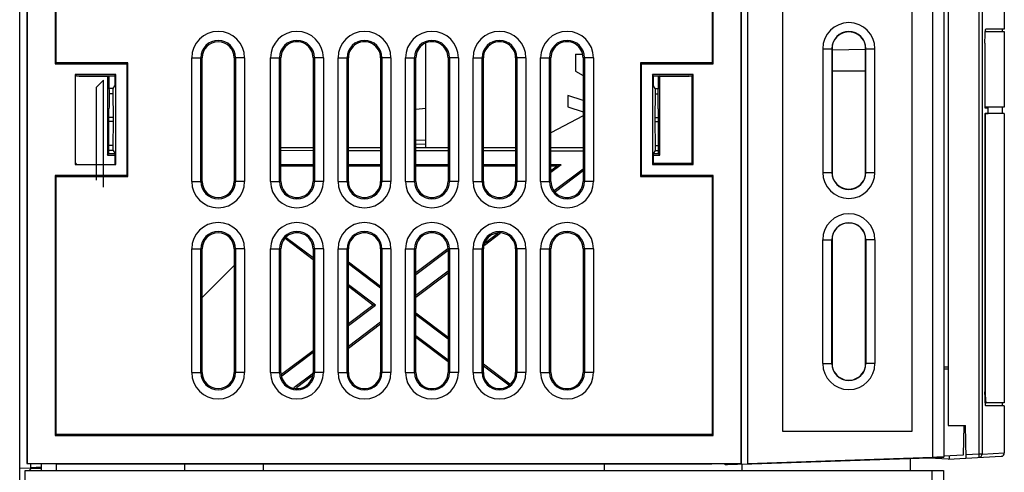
# Model space of a CAD drawing. Header units: millimetres. Extents: x 0 to 1200, y 0 to 1000.
# Tile 10 of 31: x 102 to 189, y 431 to 472. Entities that reach past the tile are written whole.
import ezdxf

# ---------------------------------------------------------------- set-up
doc = ezdxf.new("R2010")
doc.units = ezdxf.units.MM
doc.header["$LTSCALE"] = 66
doc.layers.add('00_COMPONENTS', color=7, linetype='CONTINUOUS')

msp = doc.modelspace()

# ---------------------------------------------------------------- linework, layer by layer
at = {"layer": '00_COMPONENTS', "color": 7, "linetype": 'CONTINUOUS'}
for p, q in [((101.693, 374.215), (101.693, 634.715)), ((183.811, 610.956), (183.811, 432.685)), ((169.479, 608.536), (169.479, 435.01)), ((181.006, 435.01), (181.006, 608.536)), ((165.814, 432.133), (165.814, 595.296)), ((165.833, 432.115), (165.833, 595.315)), ((166.393, 432.095), (166.393, 589.495)), ((184.193, 521.915), (184.193, 435.515)), ((189.193, 521.67), (189.193, 470.768)), ((102.333, 511.594), (102.333, 432.115)), ((102.351, 511.557), (102.351, 432.133)), ((104.845, 511.557), (104.845, 467.687)), ((104.933, 467.775), (104.933, 511.557)), ((163.233, 508.655), (163.233, 467.775)), ((163.32, 467.687), (163.32, 508.742)), ((189.168, 470.768), (187.545, 470.768)), ((188.993, 470.765), (188.993, 470.565)), ((189.193, 470.768), (189.168, 470.768)), ((187.51, 470.565), (189.193, 470.565)), ((189.193, 470.565), (189.193, 463.815)), ((137.793, 460.215), (137.793, 469.504)), ((173.883, 469.023), (173.883, 458.023)), ((176.87, 458.023), (176.87, 469.023)), ((187.474, 469.517), (187.474, 463.761)), ((187.488, 463.815), (187.488, 469.517)), ((117.911, 457.215), (117.911, 468.215)), ((120.754, 468.215), (120.754, 457.215)), ((124.903, 457.22), (124.903, 468.209)), ((127.763, 468.209), (127.763, 457.22)), ((130.903, 457.22), (130.903, 468.209)), ((133.763, 468.209), (133.763, 457.22)), ((136.903, 457.22), (136.903, 468.209)), ((139.763, 468.209), (139.763, 457.22)), ((142.903, 457.22), (142.903, 468.209)), ((145.763, 468.209), (145.763, 457.22)), ((148.903, 457.22), (148.903, 468.209)), ((151.093, 468.523), (151.659, 468.533)), ((151.093, 468.523), (151.093, 467.023)), ((151.763, 468.209), (151.763, 457.22)), ((173.885, 468.92), (176.871, 468.973)), ((104.845, 467.687), (104.933, 467.775)), ((104.845, 467.687), (111.207, 467.687)), ((111.295, 467.775), (104.933, 467.775)), ((111.207, 467.687), (111.295, 467.775)), ((111.207, 467.687), (111.207, 457.742)), ((111.295, 457.655), (111.295, 467.775)), ((163.233, 467.775), (156.871, 467.775)), ((156.958, 467.687), (156.871, 467.775)), ((156.871, 467.775), (156.871, 457.655)), ((156.958, 467.687), (163.32, 467.687)), ((156.958, 457.742), (156.958, 467.687)), ((163.32, 467.687), (163.233, 467.775)), ((110.242, 466.722), (106.623, 466.722)), ((106.728, 466.617), (106.623, 466.722)), ((106.623, 466.722), (106.623, 458.707)), ((106.728, 466.617), (110.137, 466.617)), ((106.988, 466.617), (106.988, 466.57)), ((106.988, 466.57), (107.035, 466.617)), ((106.988, 466.57), (109.484, 466.566)), ((109.484, 466.566), (109.535, 466.617)), ((109.484, 466.566), (109.484, 459.566)), ((109.671, 464.202), (109.634, 466.617)), ((110.137, 466.617), (110.242, 466.722)), ((110.137, 466.617), (110.137, 465.715)), ((110.242, 458.707), (110.242, 466.722)), ((151.093, 467.023), (151.763, 466.636)), ((161.542, 466.722), (157.923, 466.722)), ((158.028, 466.617), (157.923, 466.722)), ((157.923, 466.722), (157.923, 458.707)), ((158.028, 466.617), (161.437, 466.617)), ((158.028, 465.715), (158.028, 466.617)), ((158.431, 466.617), (158.394, 464.202)), ((158.581, 466.566), (158.53, 466.617)), ((158.581, 466.566), (161.177, 466.57)), ((158.581, 459.566), (158.581, 466.566)), ((161.177, 466.57), (161.13, 466.617)), ((161.177, 466.57), (161.177, 466.617)), ((161.437, 466.617), (161.542, 466.722)), ((161.437, 466.617), (161.437, 458.812)), ((161.542, 458.707), (161.542, 466.722)), ((176.87, 467.023), (173.883, 467.023)), ((108.533, 465.615), (109.133, 466.215)), ((108.533, 457.315), (108.533, 465.615)), ((109.133, 456.715), (109.133, 466.215)), ((109.992, 465.472), (110.137, 465.715)), ((158.173, 465.472), (158.028, 465.715)), ((109.992, 465.472), (109.652, 465.472)), ((110.012, 465.012), (109.659, 465.012)), ((110.012, 465.012), (109.992, 465.472)), ((110.032, 462.888), (110.012, 465.012)), ((151.763, 464.408), (150.393, 464.865)), ((150.393, 464.865), (150.393, 463.865)), ((150.393, 464.865), (150.393, 463.865)), ((158.153, 465.012), (158.133, 462.888)), ((158.173, 465.472), (158.153, 465.012)), ((158.153, 465.012), (158.406, 465.012)), ((158.173, 465.472), (158.413, 465.472)), ((150.393, 463.865), (150.393, 463.865)), ((150.393, 463.865), (151.763, 463.418)), ((150.393, 463.865), (151.763, 463.418)), ((187.474, 463.761), (187.748, 463.761)), ((189.193, 463.815), (187.488, 463.815)), ((187.748, 463.268), (187.748, 463.761)), ((188.993, 463.815), (188.993, 463.265)), ((109.606, 463.665), (109.632, 463.665)), ((109.606, 459.689), (109.606, 463.665)), ((136.903, 463.658), (137.793, 463.736)), ((151.763, 463.047), (148.903, 461.546)), ((158.433, 463.665), (158.459, 463.665)), ((158.459, 459.689), (158.459, 463.665)), ((187.474, 463.268), (187.748, 463.268)), ((187.474, 463.268), (187.474, 438.512)), ((189.193, 463.265), (187.488, 463.265)), ((187.488, 463.265), (187.488, 439.015)), ((189.193, 463.265), (189.193, 437.515)), ((110.012, 460.417), (110.032, 462.541)), ((158.133, 462.541), (158.153, 460.417)), ((110.012, 460.417), (109.606, 460.417)), ((109.992, 459.958), (110.012, 460.417)), ((158.153, 460.417), (158.459, 460.417)), ((158.153, 460.417), (158.173, 459.958)), ((109.484, 459.566), (109.606, 459.689)), ((109.484, 459.566), (110.137, 459.565)), ((109.992, 459.958), (109.606, 459.958)), ((109.606, 459.689), (110.137, 459.689)), ((109.992, 459.958), (110.137, 459.715)), ((110.137, 459.715), (110.137, 458.812)), ((127.763, 460.215), (124.903, 460.215)), ((127.763, 459.952), (124.903, 459.956)), ((133.763, 460.215), (130.903, 460.215)), ((133.763, 459.942), (130.903, 459.947)), ((139.763, 460.215), (136.903, 460.215)), ((139.763, 459.933), (136.903, 459.938)), ((145.763, 460.215), (142.903, 460.215)), ((145.763, 459.924), (142.903, 459.928)), ((151.763, 460.215), (148.903, 460.215)), ((151.763, 459.915), (148.903, 459.919)), ((158.173, 459.958), (158.028, 459.715)), ((158.028, 458.812), (158.028, 459.715)), ((158.028, 459.689), (158.459, 459.689)), ((158.028, 459.565), (158.581, 459.566)), ((158.173, 459.958), (158.459, 459.958)), ((158.581, 459.566), (158.459, 459.689)), ((106.728, 458.812), (106.623, 458.707)), ((106.623, 458.707), (110.242, 458.707)), ((110.137, 458.812), (110.242, 458.707)), ((124.903, 458.715), (127.763, 458.715)), ((127.763, 458.584), (124.903, 458.584)), ((130.903, 458.715), (133.763, 458.715)), ((133.763, 458.584), (130.903, 458.584)), ((136.903, 458.715), (139.763, 458.715)), ((139.763, 458.584), (136.903, 458.584)), ((142.903, 458.715), (145.763, 458.715)), ((145.763, 458.584), (142.903, 458.584)), ((148.903, 458.715), (149.808, 458.715)), ((148.903, 458.029), (149.808, 458.715)), ((149.417, 458.584), (148.903, 458.584)), ((148.903, 458.194), (149.417, 458.584)), ((149.417, 458.584), (149.808, 458.715)), ((158.028, 458.812), (157.923, 458.707)), ((157.923, 458.707), (161.542, 458.707)), ((161.437, 458.812), (158.028, 458.812)), ((161.437, 458.812), (161.542, 458.707)), ((111.207, 457.742), (104.845, 457.742)), ((104.845, 457.742), (104.933, 457.655)), ((104.845, 457.742), (104.845, 434.627)), ((104.933, 457.655), (111.295, 457.655)), ((104.933, 434.715), (104.933, 457.655)), ((111.207, 457.742), (111.295, 457.655)), ((151.763, 458.313), (149.19, 456.365)), ((151.763, 458.149), (149.3, 456.285)), ((156.958, 457.742), (156.871, 457.655)), ((156.871, 457.655), (163.233, 457.655)), ((163.32, 457.742), (156.958, 457.742)), ((163.32, 457.742), (163.233, 457.655)), ((163.233, 457.655), (163.233, 434.715)), ((163.32, 434.627), (163.32, 457.742)), ((144.401, 452.574), (143.001, 451.514)), ((144.184, 452.574), (143.07, 451.732)), ((127.763, 450.243), (125.275, 452.127)), ((127.763, 450.408), (125.386, 452.207)), ((173.883, 452.023), (173.883, 441.023)), ((176.87, 441.023), (176.87, 452.023)), ((117.911, 440.215), (117.911, 451.215)), ((120.754, 451.215), (120.754, 440.215)), ((124.903, 440.22), (124.903, 451.209)), ((127.763, 451.209), (127.763, 440.22)), ((130.903, 440.22), (130.903, 451.209)), ((133.763, 451.209), (133.763, 440.22)), ((136.903, 449.107), (139.732, 451.25)), ((136.903, 440.22), (136.903, 451.209)), ((136.903, 448.943), (139.763, 451.108)), ((139.763, 451.209), (139.763, 440.22)), ((142.903, 440.22), (142.903, 451.209)), ((145.763, 451.209), (145.763, 440.22)), ((148.903, 440.22), (148.903, 451.209)), ((151.763, 451.209), (151.763, 440.22)), ((130.903, 450.076), (133.763, 447.911)), ((130.903, 449.912), (133.763, 447.746)), ((139.763, 449.227), (136.903, 447.061)), ((139.763, 449.062), (136.903, 446.896)), ((133.3, 446.215), (130.903, 448.03)), ((133.083, 446.215), (130.903, 447.866)), ((130.903, 444.564), (133.083, 446.215)), ((130.903, 444.399), (133.3, 446.215)), ((133.3, 446.215), (133.083, 446.215)), ((136.903, 445.533), (139.763, 443.367)), ((133.763, 444.683), (130.903, 442.518)), ((133.763, 444.519), (130.903, 442.353)), ((136.903, 445.368), (139.763, 443.203)), ((139.763, 441.321), (136.903, 443.487)), ((139.763, 441.157), (136.903, 443.322)), ((124.954, 440.06), (127.763, 442.186)), ((124.997, 439.927), (127.763, 442.022)), ((127.801, 440.169), (126.066, 438.855)), ((142.903, 440.99), (145.258, 439.206)), ((142.903, 440.825), (145.147, 439.126)), ((184.193, 440.515), (183.811, 440.521)), ((127.658, 439.897), (126.283, 438.855)), ((189.193, 437.515), (187.503, 437.515)), ((188.993, 437.515), (188.993, 437.265)), ((189.168, 437.261), (187.545, 437.261)), ((189.193, 437.261), (189.168, 437.261)), ((189.193, 437.261), (189.193, 433.06)), ((169.479, 435.01), (181.006, 435.01)), ((184.193, 435.515), (185.745, 435.515)), ((185.593, 435.515), (185.546, 432.856)), ((185.796, 432.599), (185.745, 435.515)), ((104.845, 434.627), (104.933, 434.715)), ((104.845, 434.627), (163.32, 434.627)), ((163.233, 434.715), (104.933, 434.715)), ((163.32, 434.627), (163.233, 434.715)), ((183.38, 432.633), (165.893, 432.023)), ((182.811, 432.668), (166.393, 432.095)), ((180.827, 432.544), (180.827, 431.515)), ((184.193, 432.515), (182.51, 432.603)), ((183.38, 432.633), (183.789, 432.682)), ((183.789, 432.682), (183.811, 432.686)), ((185.546, 432.857), (183.807, 432.766)), ((184.193, 432.515), (188.908, 432.762)), ((184.292, 432.792), (184.297, 432.52)), ((101.693, 431.715), (102.693, 431.741)), ((102.193, 431.515), (183.793, 431.515)), ((102.193, 374.715), (102.193, 431.515)), ((102.333, 432.115), (102.351, 432.133)), ((102.333, 432.115), (104.933, 432.115)), ((102.351, 432.133), (165.814, 432.133)), ((102.691, 431.761), (103.593, 431.84)), ((102.693, 431.741), (102.693, 432.115)), ((102.693, 431.715), (103.593, 431.715)), ((103.593, 432.115), (103.593, 431.515)), ((104.933, 432.115), (104.959, 432.107)), ((104.959, 432.107), (153.633, 432.107)), ((104.963, 431.515), (104.959, 432.107)), ((116.333, 432.107), (116.328, 431.515)), ((123.333, 432.107), (123.337, 431.515)), ((153.633, 432.107), (153.628, 431.515)), ((153.633, 432.107), (163.206, 432.107)), ((163.233, 432.115), (163.206, 432.107)), ((163.233, 432.115), (165.833, 432.115)), ((164.393, 432.004), (164.393, 432.115)), ((166.393, 432.078), (164.589, 432.014)), ((165.893, 431.515), (165.893, 432.048)), ((183.793, 431.515), (183.793, 382.515))]:
    msp.add_line(p, q, dxfattribs=at)
at = {"layer": '00_COMPONENTS', "color": 9, "linetype": 'CONTINUOUS'}
for p, q in [((182.811, 610.964), (182.811, 432.668)), ((186.935, 521.771), (186.935, 432.958)), ((187.219, 521.771), (187.219, 432.958)), ((173.059, 469.023), (173.883, 469.023)), ((173.059, 469.023), (173.059, 458.023)), ((173.858, 469.023), (173.858, 458.023)), ((176.87, 469.023), (177.696, 469.023)), ((176.896, 458.023), (176.896, 469.023)), ((177.696, 458.023), (177.696, 469.023)), ((116.986, 468.215), (117.911, 468.215)), ((116.986, 457.215), (116.986, 468.215)), ((117.783, 457.215), (117.783, 468.215)), ((121.679, 468.215), (120.754, 468.215)), ((120.882, 468.215), (120.882, 457.215)), ((121.679, 468.215), (121.679, 457.215)), ((123.986, 468.215), (124.783, 468.215)), ((123.986, 457.215), (123.986, 468.215)), ((124.903, 468.209), (124.783, 468.215)), ((124.783, 457.215), (124.783, 468.215)), ((127.763, 468.209), (127.882, 468.215)), ((128.679, 468.215), (127.882, 468.215)), ((127.882, 468.215), (127.882, 457.215)), ((128.679, 468.215), (128.679, 457.215)), ((129.986, 468.215), (130.783, 468.215)), ((129.986, 457.215), (129.986, 468.215)), ((130.903, 468.209), (130.783, 468.215)), ((130.783, 457.215), (130.783, 468.215)), ((133.763, 468.209), (133.882, 468.215)), ((134.679, 468.215), (133.882, 468.215)), ((133.882, 468.215), (133.882, 457.215)), ((134.679, 468.215), (134.679, 457.215)), ((135.986, 468.215), (136.783, 468.215)), ((135.986, 457.215), (135.986, 468.215)), ((136.903, 468.209), (136.783, 468.215)), ((136.783, 457.215), (136.783, 468.215)), ((139.763, 468.209), (139.882, 468.215)), ((140.679, 468.215), (139.882, 468.215)), ((139.882, 468.215), (139.882, 457.215)), ((140.679, 468.215), (140.679, 457.215)), ((141.986, 468.215), (142.783, 468.215)), ((141.986, 457.215), (141.986, 468.215)), ((142.903, 468.209), (142.783, 468.215)), ((142.783, 457.215), (142.783, 468.215)), ((145.763, 468.209), (145.882, 468.215)), ((146.679, 468.215), (145.882, 468.215)), ((145.882, 468.215), (145.882, 457.215)), ((146.679, 468.215), (146.679, 457.215)), ((147.986, 468.215), (148.783, 468.215)), ((147.986, 457.215), (147.986, 468.215)), ((148.903, 468.209), (148.783, 468.215)), ((148.783, 457.215), (148.783, 468.215)), ((151.763, 468.209), (151.882, 468.215)), ((152.679, 468.215), (151.882, 468.215)), ((151.882, 468.215), (151.882, 457.215)), ((152.679, 468.215), (152.679, 457.215)), ((110.032, 462.888), (109.606, 462.888)), ((158.133, 462.888), (158.459, 462.888)), ((110.032, 462.541), (109.606, 462.541)), ((158.133, 462.541), (158.459, 462.541)), ((136.903, 460.927), (137.793, 460.899)), ((136.903, 460.574), (137.793, 460.545)), ((173.059, 458.023), (173.883, 458.023)), ((176.87, 458.023), (177.696, 458.023)), ((116.986, 457.215), (117.911, 457.215)), ((121.679, 457.215), (120.754, 457.215)), ((123.986, 457.215), (124.783, 457.215)), ((124.903, 457.22), (124.783, 457.215)), ((127.763, 457.22), (127.882, 457.215)), ((128.679, 457.215), (127.882, 457.215)), ((129.986, 457.215), (130.783, 457.215)), ((130.903, 457.22), (130.783, 457.215)), ((133.763, 457.22), (133.882, 457.215)), ((134.679, 457.215), (133.882, 457.215)), ((135.986, 457.215), (136.783, 457.215)), ((136.903, 457.22), (136.783, 457.215)), ((139.763, 457.22), (139.882, 457.215)), ((140.679, 457.215), (139.882, 457.215)), ((141.986, 457.215), (142.783, 457.215)), ((142.903, 457.22), (142.783, 457.215)), ((145.763, 457.22), (145.882, 457.215)), ((146.679, 457.215), (145.882, 457.215)), ((147.986, 457.215), (148.783, 457.215)), ((148.903, 457.22), (148.783, 457.215)), ((151.763, 457.22), (151.882, 457.215)), ((152.679, 457.215), (151.882, 457.215)), ((173.059, 452.023), (173.883, 452.023)), ((173.059, 441.023), (173.059, 452.023)), ((173.858, 441.023), (173.858, 452.023)), ((177.696, 452.023), (176.87, 452.023)), ((176.896, 452.023), (176.896, 441.023)), ((177.696, 452.023), (177.696, 441.023)), ((116.986, 451.215), (117.911, 451.215)), ((116.986, 440.215), (116.986, 451.215)), ((117.783, 440.215), (117.783, 451.215)), ((121.679, 451.215), (120.754, 451.215)), ((120.882, 451.215), (120.882, 440.215)), ((121.679, 451.215), (121.679, 440.215)), ((123.986, 451.215), (124.783, 451.215)), ((123.986, 440.215), (123.986, 451.215)), ((124.903, 451.209), (124.783, 451.215)), ((124.783, 440.215), (124.783, 451.215)), ((127.763, 451.209), (127.882, 451.215)), ((128.679, 451.215), (127.882, 451.215)), ((127.882, 451.215), (127.882, 440.215)), ((128.679, 451.215), (128.679, 440.215)), ((129.986, 451.215), (130.783, 451.215)), ((129.986, 440.215), (129.986, 451.215)), ((130.903, 451.209), (130.783, 451.215)), ((130.783, 440.215), (130.783, 451.215)), ((133.763, 451.209), (133.882, 451.215)), ((134.679, 451.215), (133.882, 451.215)), ((133.882, 451.215), (133.882, 440.215)), ((134.679, 451.215), (134.679, 440.215)), ((135.986, 451.215), (136.783, 451.215)), ((135.986, 440.215), (135.986, 451.215)), ((136.903, 451.209), (136.783, 451.215)), ((136.783, 440.215), (136.783, 451.215)), ((139.763, 451.209), (139.882, 451.215)), ((140.679, 451.215), (139.882, 451.215)), ((139.882, 451.215), (139.882, 440.215)), ((140.679, 451.215), (140.679, 440.215)), ((141.986, 451.215), (142.783, 451.215)), ((141.986, 440.215), (141.986, 451.215)), ((142.903, 451.209), (142.783, 451.215)), ((142.783, 440.215), (142.783, 451.215)), ((145.763, 451.209), (145.882, 451.215)), ((146.679, 451.215), (145.882, 451.215)), ((145.882, 451.215), (145.882, 440.215)), ((146.679, 451.215), (146.679, 440.215)), ((147.986, 451.215), (148.783, 451.215)), ((147.986, 440.215), (147.986, 451.215)), ((148.903, 451.209), (148.783, 451.215)), ((148.783, 440.215), (148.783, 451.215)), ((151.763, 451.209), (151.882, 451.215)), ((152.679, 451.215), (151.882, 451.215)), ((151.882, 451.215), (151.882, 440.215)), ((152.679, 451.215), (152.679, 440.215)), ((173.059, 441.023), (173.883, 441.023)), ((177.696, 441.023), (176.87, 441.023)), ((116.986, 440.215), (117.911, 440.215)), ((121.679, 440.215), (120.754, 440.215)), ((123.986, 440.215), (124.783, 440.215)), ((124.903, 440.22), (124.783, 440.215)), ((127.763, 440.22), (127.882, 440.215)), ((128.679, 440.215), (127.882, 440.215)), ((129.986, 440.215), (130.783, 440.215)), ((130.903, 440.22), (130.783, 440.215)), ((133.763, 440.22), (133.882, 440.215)), ((134.679, 440.215), (133.882, 440.215)), ((135.986, 440.215), (136.783, 440.215)), ((136.903, 440.22), (136.783, 440.215)), ((139.763, 440.22), (139.882, 440.215)), ((140.679, 440.215), (139.882, 440.215)), ((141.986, 440.215), (142.783, 440.215)), ((142.903, 440.22), (142.783, 440.215)), ((145.763, 440.22), (145.882, 440.215)), ((146.679, 440.215), (145.882, 440.215)), ((147.986, 440.215), (148.783, 440.215)), ((148.903, 440.22), (148.783, 440.215)), ((151.763, 440.22), (151.882, 440.215)), ((152.679, 440.215), (151.882, 440.215)), ((183.805, 440.721), (184.193, 440.715)), ((186.935, 432.958), (185.791, 432.898)), ((187.219, 432.958), (186.935, 432.958)), ((187.219, 432.958), (189.193, 433.061)), ((164.589, 432.014), (164.589, 432.115)), ((182.793, 381.515), (182.793, 431.515))]:
    msp.add_line(p, q, dxfattribs=at)
at = {"layer": '00_COMPONENTS', "color": 2, "linetype": 'CONTINUOUS'}
for p, q in [((117.911, 446.882), (120.754, 449.725)), ((102.544, 431.515), (102.799, 431.77))]:
    msp.add_line(p, q, dxfattribs=at)
at = {"layer": '00_COMPONENTS', "color": 9, "linetype": 'CONTINUOUS'}
for centre, radius, start, end in [((175.377, 469.023), 2.319, 0, 180), ((119.333, 468.215), 2.347, 0, 180), ((126.333, 468.215), 2.347, 0, 180), ((132.333, 468.215), 2.347, 0, 180), ((138.333, 468.215), 2.347, 0, 180), ((144.333, 468.215), 2.347, 0, 180), ((150.333, 468.215), 2.347, 0, 180), ((175.377, 469.023), 1.519, 0, 180), ((119.333, 468.215), 1.55, 0, 180), ((126.333, 468.215), 1.55, 0, 180), ((132.333, 468.215), 1.55, 0, 180), ((138.333, 468.215), 1.55, 0, 180), ((144.333, 468.215), 1.55, 0, 180), ((150.333, 468.215), 1.55, 0, 180), ((175.377, 458.023), 2.319, 180, 360), ((175.377, 458.023), 1.519, 180, 360), ((119.333, 457.215), 2.347, 180, 360), ((119.333, 457.215), 1.55, 180, 360), ((126.333, 457.215), 2.347, 180, 360), ((126.333, 457.215), 1.55, 180, 360), ((132.333, 457.215), 2.347, 180, 360), ((132.333, 457.215), 1.55, 180, 360), ((138.333, 457.215), 2.347, 180, 360), ((138.333, 457.215), 1.55, 180, 360), ((144.333, 457.215), 2.347, 180, 360), ((144.333, 457.215), 1.55, 180, 360), ((150.333, 457.215), 2.347, 180, 360), ((150.333, 457.215), 1.55, 180, 360), ((175.377, 452.023), 2.319, 0, 180), ((119.333, 451.215), 2.347, 0, 180), ((126.333, 451.215), 2.347, 0, 180), ((132.333, 451.215), 2.347, 0, 180), ((138.333, 451.215), 2.347, 0, 180), ((144.333, 451.215), 2.347, 0, 180), ((150.333, 451.215), 2.347, 0, 180), ((175.377, 452.023), 1.519, 0, 180), ((119.333, 451.215), 1.55, 0, 180), ((126.333, 451.215), 1.55, 0, 180), ((132.333, 451.215), 1.55, 0, 180), ((138.333, 451.215), 1.55, 0, 180), ((144.333, 451.215), 1.55, 0, 180), ((150.333, 451.215), 1.55, 0, 180), ((175.377, 441.023), 2.319, 180, 360), ((175.377, 441.023), 1.519, 180, 360), ((119.333, 440.215), 2.347, 180, 360), ((119.333, 440.215), 1.55, 180, 360), ((126.333, 440.215), 2.347, 180, 360), ((126.333, 440.215), 1.55, 180, 360), ((132.333, 440.215), 2.347, 180, 360), ((132.333, 440.215), 1.55, 180, 360), ((138.333, 440.215), 2.347, 180, 360), ((138.333, 440.215), 1.55, 180, 360), ((144.333, 440.215), 2.347, 180, 360), ((144.333, 440.215), 1.55, 180, 360), ((150.333, 440.215), 2.347, 180, 360), ((150.333, 440.215), 1.55, 180, 360)]:
    msp.add_arc(centre, radius, start, end, dxfattribs=at)
at = {"layer": '00_COMPONENTS', "color": 7, "linetype": 'CONTINUOUS'}
for centre, radius, start, end in [((190.96, 470.265), 3.466, 174.44808, 175.39855), ((119.333, 468.215), 1.421, 0, 180), ((126.333, 468.215), 1.43, 359.77926, 180.2207), ((132.333, 468.215), 1.43, 359.77926, 180.2207), ((138.333, 468.215), 1.43, 359.77926, 180.2207), ((144.333, 468.215), 1.43, 359.77926, 180.2207), ((150.333, 468.215), 1.43, 359.77926, 180.2207), ((119.333, 457.215), 1.421, 180, 360), ((126.333, 457.215), 1.43, 179.77926, 0.2207), ((132.333, 457.215), 1.43, 179.77926, 0.2207), ((138.333, 457.215), 1.43, 179.77926, 0.2207), ((144.333, 457.215), 1.43, 179.77926, 0.2207), ((150.333, 457.215), 1.43, 179.77926, 0.2207), ((119.333, 451.215), 1.421, 0, 180), ((126.333, 451.215), 1.43, 359.77926, 180.2207), ((132.333, 451.215), 1.43, 359.77926, 180.2207), ((138.333, 451.215), 1.43, 359.77926, 180.2207), ((144.333, 451.215), 1.43, 359.77926, 180.2207), ((150.333, 451.215), 1.43, 359.77926, 180.2207), ((119.333, 440.215), 1.421, 180, 360), ((126.333, 440.215), 1.43, 179.77926, 0.2207), ((132.333, 440.215), 1.43, 179.77926, 0.2207), ((138.333, 440.215), 1.43, 179.77926, 0.2207), ((144.333, 440.215), 1.43, 179.77926, 0.2207), ((150.333, 440.215), 1.43, 179.77926, 0.2207), ((212.924, 439.013), 25.436, 179.99548, 181.16201), ((207.602, 438.914), 20.113, 181.1886, 181.85537), ((186.919, 432.958), 0.3, 297.59384, 0.02933), ((188.893, 433.062), 0.3, 273, 360)]:
    msp.add_arc(centre, radius, start, end, dxfattribs=at)
for centre, major_axis, ratio, start_param, end_param in [((175.376, 469.023), (1.493, 0), 1, 0, 3.141593), ((109.632, 464.123), (0, 0.458), 0.087489, -3.14312, -1.395998), ((158.433, 464.123), (0, 0.458), 0.087489, 1.395998, 3.14312), ((109.98, 462.715), (0, 1), 0.052408, -1.745329, -1.396263), ((158.185, 462.715), (0, 1), 0.052408, 1.396263, 1.745329), ((175.376, 458.023), (1.493, 0), 1, -3.141593, 0), ((175.376, 452.023), (1.493, 0), 1, 0, 3.141593), ((175.376, 441.023), (1.493, 0), 1, -3.141593, 0), ((182.811, 432.651), (1, 0.035), 0.017444, 0.001812, 1.570187), ((164.593, 432.011), (0.2, 0.007), 0.017444, 1.58764, 3.140983)]:
    msp.add_ellipse(centre, major_axis=major_axis, ratio=ratio, start_param=start_param, end_param=end_param, dxfattribs=at)
for points, knots in [([(187.51, 470.601), (187.513, 470.637), (187.521, 470.69), (187.529, 470.747), (187.538, 470.763)], [0, 0, 0, 0, 0.663011, 1, 1, 1, 1]), ([(187.538, 470.763), (187.539, 470.764), (187.541, 470.767), (187.544, 470.768), (187.545, 470.768)], [0, 0, 0, 0, 0.597667, 1, 1, 1, 1]), ([(187.474, 469.517), (187.474, 469.617), (187.477, 469.959), (187.485, 470.301), (187.505, 470.543)], [0, 0, 0, 0, 0.290106, 1, 1, 1, 1]), ([(187.538, 437.267), (187.531, 437.28), (187.523, 437.323), (187.511, 437.405), (187.501, 437.526), (187.488, 437.748), (187.477, 438.081), (187.474, 438.362), (187.474, 438.512)], [0, 0, 0, 0, 0.035608, 0.103182, 0.200876, 0.325597, 0.638435, 1, 1, 1, 1]), ([(187.499, 438.263), (187.503, 438.16), (187.509, 438.013), (187.52, 437.831), (187.529, 437.722), (187.538, 437.637), (187.549, 437.572), (187.557, 437.537), (187.566, 437.515), (187.572, 437.515)], [0, 0, 0, 0, 0.410395, 0.581445, 0.725804, 0.841022, 0.925383, 0.977806, 1, 1, 1, 1]), ([(187.545, 437.261), (187.544, 437.261), (187.541, 437.263), (187.539, 437.265), (187.538, 437.267)], [0, 0, 0, 0, 0.402333, 1, 1, 1, 1])]:
    msp.add_open_spline(points, degree=3, knots=knots, dxfattribs=at)
at = {"layer": '00_COMPONENTS', "color": 9, "linetype": 'CONTINUOUS'}
msp.add_open_spline([(186.935, 432.958), (186.937, 432.92), (186.94, 432.85), (186.942, 432.766), (186.941, 432.713), (186.94, 432.684), (186.938, 432.67), (186.937, 432.659), (186.935, 432.658)], degree=3, knots=[0, 0, 0, 0, 0.381276, 0.704472, 0.828418, 0.920899, 0.978307, 1, 1, 1, 1], dxfattribs=at)
at = {"layer": '00_COMPONENTS', "color": 7, "linetype": 'CONTINUOUS'}
msp.add_open_spline([(187.058, 432.692), (187.02, 432.672), (186.977, 432.661), (186.935, 432.658)], degree=3, dxfattribs=at)

doc.saveas('drawing.dxf')
